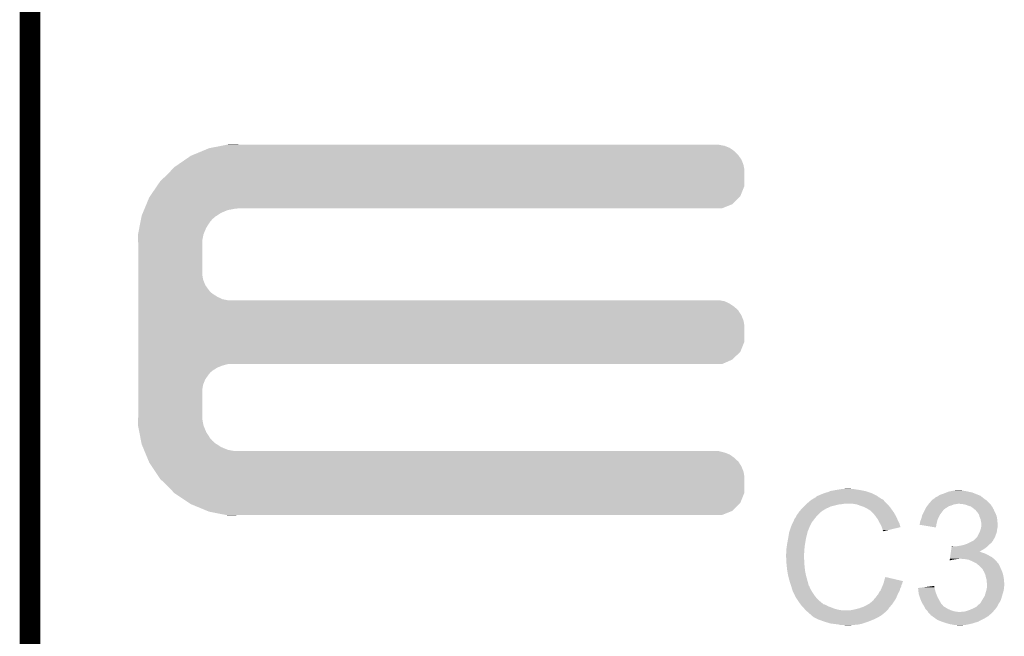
# Model space of a CAD drawing. Extents: x -1.3 to 24.2, y -3.9 to 39.3.
# Tile 23 of 38: x -1.3 to 5.9, y 19.2 to 23.8. Entities that reach past the tile are written whole.
import ezdxf

# ---------------------------------------------------------------- set-up
doc = ezdxf.new("R2010")
doc.units = 0
doc.layers.add('SOLIDSWITCH_7_CLICK_V100_GKO', color=5, linetype='CONTINUOUS')
doc.layers.add('SOLIDSWITCH_7_CLICK_V100_GTO', color=14, linetype='CONTINUOUS')

msp = doc.modelspace()

# ---------------------------------------------------------------- linework, layer by layer
at = {"layer": 'SOLIDSWITCH_7_CLICK_V100_GKO', "const_width": 0.1524}
msp.add_lwpolyline([(-1.27, -3.81), (-1.27, 36.83)], dxfattribs=at)
at = {"layer": 'SOLIDSWITCH_7_CLICK_V100_GTO'}
for points in [[(-0.069044, 22.76094), (0.004382, 22.791418), (3.96494, 22.76094), (3.934462, 22.791418)], [(0.004382, 22.791418), (0.053342, 22.81174), (3.934462, 22.791418), (3.905108, 22.81174)], [(0.053342, 22.81174), (0.066262, 22.814278), (3.905108, 22.81174), (3.901442, 22.814278)], [(0.066262, 22.814278), (0.143848, 22.829518), (3.901442, 22.814278), (3.863342, 22.829518)], [(0.143848, 22.829518), (0.18265, 22.83714), (3.863342, 22.829518), (3.822702, 22.83714)], [(0.18265, 22.83714), (0.195458, 22.839656), (0.269264, 22.83714), (0.26924, 22.839656)], [(0.195458, 22.839656), (0.195582, 22.83968), (0.26924, 22.839656), (0.195582, 22.83968)], [(-0.17734, 22.689818), (-0.121918, 22.727922), (4.00304, 22.689818), (3.9878, 22.727922)], [(-0.121918, 22.727922), (-0.081282, 22.75586), (3.9878, 22.727922), (3.968458, 22.75586)], [(-0.081282, 22.75586), (-0.069044, 22.76094), (3.968458, 22.75586), (3.96494, 22.76094)], [(-0.254, 22.6187), (-0.224974, 22.649178), (4.010658, 22.6187), (4.01066, 22.649178)], [(-0.224974, 22.649178), (-0.203198, 22.67204), (4.01066, 22.649178), (4.006374, 22.67204)], [(-0.203198, 22.67204), (-0.17734, 22.689818), (4.006374, 22.67204), (4.00304, 22.689818)], [(-0.329824, 22.534876), (-0.307338, 22.5679), (4.010658, 22.534876), (4.010658, 22.5679)], [(-0.307338, 22.5679), (-0.254, 22.6187), (4.010658, 22.5679), (4.010658, 22.6187)], [(-0.381702, 22.458682), (-0.329824, 22.534876), (3.980176, 22.458682), (4.010658, 22.534876)], [(-0.409706, 22.39772), (-0.388618, 22.448522), (3.919216, 22.39772), (3.970016, 22.448522)], [(-0.388618, 22.448522), (-0.381702, 22.458682), (3.970016, 22.448522), (3.980176, 22.458682)], [(-0.436066, 22.334218), (-0.427632, 22.354538), (0.14224, 22.334218), (0.190498, 22.354538)], [(-0.427632, 22.354538), (-0.423414, 22.3647), (0.190498, 22.354538), (0.24384, 22.3647)], [(-0.423414, 22.3647), (-0.422358, 22.36724), (0.24384, 22.3647), (0.26924, 22.36724)], [(-0.422358, 22.36724), (-0.409706, 22.39772), (3.843016, 22.36724), (3.919216, 22.39772)], [(-0.461962, 22.225002), (-0.453482, 22.268178), (0.03302, 22.225002), (0.06096, 22.268178)], [(-0.453482, 22.268178), (-0.44949, 22.2885), (0.06096, 22.268178), (0.078738, 22.2885)], [(-0.44949, 22.2885), (-0.445996, 22.30628), (0.078738, 22.2885), (0.099058, 22.30628)], [(-0.445996, 22.30628), (-0.444498, 22.313902), (0.099058, 22.30628), (0.110838, 22.313902)], [(-0.444498, 22.313902), (-0.436066, 22.334218), (0.110838, 22.313902), (0.14224, 22.334218)], [(-0.471444, 22.176738), (-0.461962, 22.225002), (0.0127, 22.176738), (0.03302, 22.225002)], [(-0.47244, 22.171662), (-0.471444, 22.176738), (0.011684, 22.171662), (0.0127, 22.176738)], [(-0.470862, 22.125938), (-0.47244, 22.171662), (0.00254, 22.125938), (0.011684, 22.171662)], [(-0.4699, 22.098), (-0.470862, 22.125938), (0.00254, 22.098), (0.00254, 22.125938)], [(-0.4699, 21.879558), (-0.4699, 22.098), (0.00254, 21.879558), (0.00254, 22.098)], [(-0.4699, 21.838918), (-0.4699, 21.879558), (0.010162, 21.838918), (0.00254, 21.879558)], [(-0.4699, 21.800818), (-0.4699, 21.838918), (0.025402, 21.800818), (0.010162, 21.838918)], [(-0.4699, 21.76526), (-0.4699, 21.800818), (0.0508, 21.76526), (0.025402, 21.800818)], [(-0.4699, 21.750018), (-0.4699, 21.76526), (0.063502, 21.750018), (0.0508, 21.76526)], [(-0.4699, 21.73732), (-0.4699, 21.750018), (0.078742, 21.73732), (0.063502, 21.750018)], [(-0.4699, 21.71446), (-0.4699, 21.73732), (0.114302, 21.71446), (0.078742, 21.73732)], [(-0.4699, 21.69668), (-0.4699, 21.71446), (0.152402, 21.69668), (0.114302, 21.71446)], [(-0.4699, 21.68906), (-0.4699, 21.69668), (0.190502, 21.68906), (0.152402, 21.69668)], [(-0.4699, 21.681438), (-0.4699, 21.68906), (3.863342, 21.681438), (3.822702, 21.68906)], [(-0.4699, 21.663658), (-0.4699, 21.681438), (3.901442, 21.663658), (3.863342, 21.681438)], [(-0.4699, 21.6408), (-0.4699, 21.663658), (3.93446, 21.6408), (3.901442, 21.663658)], [(-0.4699, 21.628102), (-0.4699, 21.6408), (3.949698, 21.628102), (3.93446, 21.6408)], [(-0.4699, 21.612858), (-0.4699, 21.628102), (3.96494, 21.612858), (3.949698, 21.628102)], [(-0.4699, 21.577302), (-0.4699, 21.612858), (3.9878, 21.577302), (3.96494, 21.612858)], [(-0.4699, 21.539198), (-0.4699, 21.577302), (4.00304, 21.539198), (3.9878, 21.577302)], [(-0.4699, 21.498558), (-0.4699, 21.539198), (4.01066, 21.498558), (4.00304, 21.539198)], [(-0.4699, 21.384256), (-0.4699, 21.498558), (4.010658, 21.384256), (4.01066, 21.498558)], [(-0.4699, 21.308062), (-0.4699, 21.384256), (3.980178, 21.308062), (4.010658, 21.384256)], [(-0.4699, 21.249638), (-0.4699, 21.308062), (3.919216, 21.249638), (3.980178, 21.308062)], [(-0.4699, 21.21662), (-0.4699, 21.249638), (3.843016, 21.21662), (3.919216, 21.249638)], [(-0.4699, 21.206458), (-0.4699, 21.21662), (0.152398, 21.206458), (0.190496, 21.21662)], [(-0.4699, 21.191218), (-0.4699, 21.206458), (0.1143, 21.191218), (0.152398, 21.206458)], [(-0.4699, 21.16836), (-0.4699, 21.191218), (0.07874, 21.16836), (0.1143, 21.191218)], [(-0.4699, 21.155658), (-0.4699, 21.16836), (0.063498, 21.155658), (0.07874, 21.16836)], [(-0.4699, 21.14042), (-0.4699, 21.155658), (0.0508, 21.14042), (0.063498, 21.155658)], [(-0.4699, 21.104862), (-0.4699, 21.14042), (0.0254, 21.104862), (0.0508, 21.14042)], [(-0.4699, 21.066758), (-0.4699, 21.104862), (0.01016, 21.066758), (0.0254, 21.104862)], [(-0.4699, 21.026118), (-0.4699, 21.066758), (0.00254, 21.026118), (0.01016, 21.066758)], [(-0.4699, 20.8407), (-0.4699, 21.026118), (0.00254, 20.8407), (0.00254, 21.026118)], [(-0.47244, 20.767042), (-0.470776, 20.815298), (0.011734, 20.767042), (0.00254, 20.815298)], [(-0.470776, 20.815298), (-0.4699, 20.8407), (0.00254, 20.815298), (0.00254, 20.8407)], [(-0.47144, 20.761958), (-0.47244, 20.767042), (0.012702, 20.761958), (0.011734, 20.767042)], [(-0.461962, 20.7137), (-0.47144, 20.761958), (0.033022, 20.7137), (0.012702, 20.761958)], [(-0.453478, 20.670518), (-0.461962, 20.7137), (0.06096, 20.670518), (0.033022, 20.7137)], [(-0.449488, 20.650198), (-0.453478, 20.670518), (0.07874, 20.650198), (0.06096, 20.670518)], [(-0.445996, 20.63242), (-0.449488, 20.650198), (0.099062, 20.63242), (0.07874, 20.650198)], [(-0.4445, 20.624802), (-0.445996, 20.63242), (0.110836, 20.624802), (0.099062, 20.63242)], [(-0.436064, 20.60448), (-0.4445, 20.624802), (0.142238, 20.60448), (0.110836, 20.624802)], [(-0.42763, 20.58416), (-0.436064, 20.60448), (0.190502, 20.58416), (0.142238, 20.60448)], [(-0.423412, 20.574), (-0.42763, 20.58416), (0.243842, 20.574), (0.190502, 20.58416)], [(-0.419194, 20.563838), (-0.423412, 20.574), (3.863342, 20.563838), (3.822702, 20.574)], [(-0.412868, 20.548598), (-0.419194, 20.563838), (3.901442, 20.548598), (3.863342, 20.563838)], [(-0.40338, 20.525738), (-0.412868, 20.548598), (3.934462, 20.525738), (3.901442, 20.548598)], [(-0.397054, 20.5105), (-0.40338, 20.525738), (3.9497, 20.5105), (3.934462, 20.525738)], [(-0.391782, 20.497796), (-0.397054, 20.5105), (3.96494, 20.497796), (3.9497, 20.5105)], [(-0.38862, 20.490178), (-0.391782, 20.497796), (3.96984, 20.490178), (3.96494, 20.497796)], [(-0.369994, 20.462242), (-0.38862, 20.490178), (3.9878, 20.462242), (3.96984, 20.490178)], [(-0.344592, 20.424138), (-0.369994, 20.462242), (4.00304, 20.424138), (3.9878, 20.462242)], [(-0.317498, 20.383498), (-0.344592, 20.424138), (4.01066, 20.383498), (4.00304, 20.424138)], [(-0.30734, 20.36826), (-0.317498, 20.383498), (4.010658, 20.36826), (4.01066, 20.383498)], [(-0.254, 20.31746), (-0.30734, 20.36826), (4.010658, 20.31746), (4.010658, 20.36826)], [(-0.208034, 20.269196), (-0.254, 20.31746), (4.010658, 20.269196), (4.010658, 20.31746)], [(-0.203202, 20.264122), (-0.208034, 20.269196), (4.008628, 20.264122), (4.010658, 20.269196)], [(-0.096522, 20.193002), (-0.203202, 20.264122), (3.980176, 20.193002), (4.008628, 20.264122)], [(4.516112, 20.22094), (4.537268, 20.23364), (5.024122, 20.22094), (5.0038, 20.23364)], [(4.537268, 20.23364), (4.54152, 20.236192), (5.0038, 20.23364), (5.000228, 20.236192)], [(4.54152, 20.236192), (4.541536, 20.238726), (5.000228, 20.236192), (4.996678, 20.238726)], [(4.541536, 20.238726), (4.551682, 20.2438), (4.996678, 20.238726), (4.989574, 20.2438)], [(4.551682, 20.2438), (4.559294, 20.246338), (4.989574, 20.2438), (4.986018, 20.246338)], [(4.559294, 20.246338), (4.5593, 20.24634), (4.986018, 20.246338), (4.986016, 20.24634)], [(4.5593, 20.24634), (4.56946, 20.25142), (4.986016, 20.24634), (4.975858, 20.25142)], [(4.56946, 20.25142), (4.582158, 20.2565), (4.975858, 20.25142), (4.9657, 20.2565)], [(4.582158, 20.2565), (4.594858, 20.26158), (4.9657, 20.2565), (4.95427, 20.26158)], [(4.594858, 20.26158), (4.6101, 20.26666), (4.95427, 20.26158), (4.94284, 20.26666)], [(4.6101, 20.26666), (4.627882, 20.27174), (4.94284, 20.26666), (4.926586, 20.27174)], [(4.627882, 20.27174), (4.645662, 20.27936), (4.926586, 20.27174), (4.902202, 20.27936)], [(4.645662, 20.27936), (4.6863, 20.28698), (4.902202, 20.27936), (4.864098, 20.28698)], [(4.6863, 20.28698), (4.71678, 20.29206), (4.864098, 20.28698), (4.82854, 20.29206)], [(4.71678, 20.29206), (4.73202, 20.2946), (4.82854, 20.29206), (4.813302, 20.2946)], [(4.73202, 20.2946), (4.777738, 20.29714), (4.800602, 20.2946), (4.790442, 20.29714)], [(5.41782, 20.22856), (5.425442, 20.23364), (5.77469, 20.22856), (5.76834, 20.23364)], [(5.425442, 20.23364), (5.435602, 20.238722), (5.76834, 20.23364), (5.761988, 20.238722)], [(5.435602, 20.238722), (5.443214, 20.243798), (5.761988, 20.238722), (5.755642, 20.243798)], [(5.443214, 20.243798), (5.443218, 20.2438), (5.755642, 20.243798), (5.755636, 20.2438)], [(5.443218, 20.2438), (5.447444, 20.246336), (5.755636, 20.2438), (5.7455, 20.246336)], [(5.447444, 20.246336), (5.451644, 20.248856), (5.7455, 20.246336), (5.74548, 20.248856)], [(5.451644, 20.248856), (5.451684, 20.24888), (5.74548, 20.248856), (5.742944, 20.24888)], [(5.451684, 20.24888), (5.455918, 20.25142), (5.742944, 20.24888), (5.736594, 20.25142)], [(5.455918, 20.25142), (5.486398, 20.26158), (5.736594, 20.25142), (5.71119, 20.26158)], [(5.486398, 20.26158), (5.504682, 20.269198), (5.71119, 20.26158), (5.692142, 20.269198)], [(5.504682, 20.269198), (5.516882, 20.27428), (5.692142, 20.269198), (5.66674, 20.27428)], [(5.516882, 20.27428), (5.54228, 20.27936), (5.66674, 20.27428), (5.643878, 20.27936)], [(5.54228, 20.27936), (5.55498, 20.2819), (5.643878, 20.27936), (5.6261, 20.2819)], [(5.55498, 20.2819), (5.575302, 20.28444), (5.6261, 20.2819), (5.610862, 20.28444)], [(-0.081282, 20.182842), (-0.096522, 20.193002), (3.970016, 20.182842), (3.980176, 20.193002)], [(0.041106, 20.13204), (-0.081282, 20.182842), (3.919216, 20.13204), (3.970016, 20.182842)], [(4.44246, 20.15744), (4.45008, 20.16506), (4.63169, 20.15744), (4.648198, 20.16506)], [(4.45008, 20.16506), (4.46532, 20.1803), (4.648198, 20.16506), (4.70916, 20.1803)], [(4.46532, 20.1803), (4.46786, 20.18284), (4.70916, 20.1803), (4.734562, 20.18284)], [(4.46786, 20.18284), (4.4704, 20.18538), (4.734562, 20.18284), (4.747258, 20.18538)], [(4.4704, 20.18538), (4.488408, 20.200618), (5.06222, 20.18538), (5.046982, 20.200618)], [(4.488408, 20.200618), (4.497416, 20.20824), (5.046982, 20.200618), (5.0419, 20.20824)], [(4.497416, 20.20824), (4.503422, 20.213322), (5.0419, 20.20824), (5.036816, 20.213322)], [(4.503422, 20.213322), (4.507646, 20.215858), (5.036816, 20.213322), (5.034278, 20.215858)], [(4.507646, 20.215858), (4.511876, 20.218398), (5.034278, 20.215858), (5.029204, 20.218398)], [(4.511876, 20.218398), (4.516102, 20.220934), (5.029204, 20.218398), (5.026666, 20.220934)], [(4.516102, 20.220934), (4.516112, 20.22094), (5.026666, 20.220934), (5.024122, 20.22094)], [(4.841238, 20.1803), (4.810758, 20.18538), (5.0673, 20.1803), (5.06222, 20.18538)], [(4.86918, 20.17014), (4.841238, 20.1803), (5.07746, 20.17014), (5.0673, 20.1803)], [(4.876806, 20.167598), (4.86918, 20.17014), (5.080002, 20.167598), (5.07746, 20.17014)], [(4.892038, 20.16252), (4.876806, 20.167598), (5.084066, 20.16252), (5.080002, 20.167598)], [(4.90728, 20.1549), (4.892038, 20.16252), (5.09016, 20.1549), (5.084066, 20.16252)], [(5.351782, 20.1549), (5.354322, 20.159978), (5.501642, 20.1549), (5.509766, 20.159978)], [(5.354322, 20.159978), (5.360036, 20.167598), (5.509766, 20.159978), (5.521958, 20.167598)], [(5.360036, 20.167598), (5.363844, 20.172678), (5.521958, 20.167598), (5.53974, 20.172678)], [(5.363844, 20.172678), (5.369558, 20.180298), (5.53974, 20.172678), (5.557518, 20.180298)], [(5.369558, 20.180298), (5.371464, 20.18284), (5.557518, 20.180298), (5.5753, 20.18284)], [(5.371464, 20.18284), (5.37337, 20.18538), (5.5753, 20.18284), (5.587998, 20.18538)], [(5.37337, 20.18538), (5.37718, 20.19046), (5.82422, 20.18538), (5.81914, 20.19046)], [(5.37718, 20.19046), (5.395652, 20.210778), (5.81914, 20.19046), (5.798822, 20.210778)], [(5.395652, 20.210778), (5.402584, 20.2184), (5.798822, 20.210778), (5.788152, 20.2184)], [(5.402584, 20.2184), (5.405126, 20.218406), (5.788152, 20.2184), (5.788144, 20.218406)], [(5.405126, 20.218406), (5.407664, 20.220942), (5.788144, 20.218406), (5.784594, 20.220942)], [(5.407664, 20.220942), (5.412734, 20.22348), (5.784594, 20.220942), (5.78104, 20.22348)], [(5.412734, 20.22348), (5.412738, 20.223482), (5.78104, 20.22348), (5.781038, 20.223482)], [(5.412738, 20.223482), (5.41782, 20.22856), (5.781038, 20.223482), (5.77469, 20.22856)], [(5.623558, 20.18284), (5.598162, 20.18538), (5.82676, 20.18284), (5.82422, 20.18538)], [(5.646418, 20.17776), (5.623558, 20.18284), (5.83184, 20.17776), (5.82676, 20.18284)], [(5.66674, 20.17014), (5.646418, 20.17776), (5.83692, 20.17014), (5.83184, 20.17776)], [(5.68452, 20.165062), (5.66674, 20.17014), (5.840306, 20.165062), (5.83692, 20.17014)], [(5.69722, 20.1549), (5.68452, 20.165062), (5.84708, 20.1549), (5.840306, 20.165062)], [(0.053338, 20.126962), (0.041106, 20.13204), (3.90652, 20.126962), (3.919216, 20.13204)], [(0.18265, 20.10156), (0.053338, 20.126962), (3.843016, 20.10156), (3.90652, 20.126962)], [(0.195578, 20.09902), (0.18265, 20.10156), (0.195578, 20.09902), (0.26924, 20.10156)], [(4.386582, 20.081244), (4.39166, 20.091398), (4.534186, 20.081244), (4.542084, 20.091398)], [(4.39166, 20.091398), (4.393182, 20.093938), (4.542084, 20.091398), (4.54406, 20.093938)], [(4.393182, 20.093938), (4.399278, 20.1041), (4.54406, 20.093938), (4.554222, 20.1041)], [(4.399278, 20.1041), (4.411724, 20.121878), (4.554222, 20.1041), (4.572, 20.121878)], [(4.411724, 20.121878), (4.41706, 20.1295), (4.572, 20.121878), (4.582158, 20.1295)], [(4.41706, 20.1295), (4.417062, 20.129502), (4.582158, 20.1295), (4.58216, 20.129502)], [(4.417062, 20.129502), (4.419366, 20.132038), (4.58216, 20.129502), (4.584698, 20.132038)], [(4.419366, 20.132038), (4.435532, 20.14982), (4.584698, 20.132038), (4.615182, 20.14982)], [(4.435532, 20.14982), (4.44246, 20.15744), (4.615182, 20.14982), (4.63169, 20.15744)], [(4.91236, 20.15236), (4.90728, 20.1549), (5.091976, 20.15236), (5.09016, 20.1549)], [(4.925062, 20.14474), (4.91236, 20.15236), (5.097418, 20.14474), (5.091976, 20.15236)], [(4.935216, 20.139662), (4.925062, 20.14474), (5.101046, 20.139662), (5.097418, 20.14474)], [(4.93776, 20.13712), (4.935216, 20.139662), (5.102862, 20.13712), (5.101046, 20.139662)], [(4.957764, 20.11934), (4.93776, 20.13712), (5.115562, 20.11934), (5.102862, 20.13712)], [(4.96062, 20.1168), (4.957764, 20.11934), (5.117014, 20.1168), (5.115562, 20.11934)], [(4.972812, 20.10156), (4.96062, 20.1168), (5.12572, 20.10156), (5.117014, 20.1168)], [(4.98094, 20.0914), (4.972812, 20.10156), (5.1308, 20.0914), (5.12572, 20.10156)], [(4.988052, 20.08124), (4.98094, 20.0914), (5.13588, 20.08124), (5.1308, 20.0914)], [(5.316222, 20.071082), (5.32176, 20.091398), (5.439268, 20.071082), (5.4483, 20.091398)], [(5.32176, 20.091398), (5.32384, 20.09902), (5.4483, 20.091398), (5.452654, 20.09902)], [(5.32384, 20.09902), (5.328918, 20.109178), (5.452654, 20.09902), (5.458458, 20.109178)], [(5.328918, 20.109178), (5.33527, 20.12188), (5.458458, 20.109178), (5.46862, 20.12188)], [(5.33527, 20.12188), (5.34035, 20.13204), (5.46862, 20.12188), (5.47624, 20.13204)], [(5.34035, 20.13204), (5.344162, 20.13966), (5.47624, 20.13204), (5.48132, 20.13966)], [(5.344162, 20.13966), (5.34543, 20.142198), (5.48132, 20.13966), (5.483858, 20.142198)], [(5.34543, 20.142198), (5.351782, 20.1549), (5.483858, 20.142198), (5.501642, 20.1549)], [(5.697224, 20.154898), (5.69722, 20.1549), (5.84708, 20.154898), (5.84708, 20.1549)], [(5.700614, 20.152354), (5.697224, 20.154898), (5.847084, 20.152354), (5.84708, 20.154898)], [(5.707378, 20.14728), (5.700614, 20.152354), (5.850468, 20.14728), (5.847084, 20.152354)], [(5.709918, 20.144742), (5.707378, 20.14728), (5.85216, 20.144742), (5.850468, 20.14728)], [(5.712454, 20.142206), (5.709918, 20.144742), (5.853176, 20.142206), (5.85216, 20.144742)], [(5.714994, 20.1422), (5.712454, 20.142206), (5.853178, 20.1422), (5.853176, 20.142206)], [(5.723706, 20.13204), (5.714994, 20.1422), (5.85724, 20.13204), (5.853178, 20.1422)], [(5.73024, 20.12442), (5.723706, 20.13204), (5.86105, 20.12442), (5.85724, 20.13204)], [(5.735684, 20.1168), (5.73024, 20.12442), (5.86486, 20.1168), (5.86105, 20.12442)], [(5.742938, 20.106644), (5.735684, 20.1168), (5.869214, 20.106644), (5.86486, 20.1168)], [(5.745118, 20.099018), (5.742938, 20.106644), (5.87248, 20.099018), (5.869214, 20.106644)], [(5.748018, 20.08886), (5.745118, 20.099018), (5.87502, 20.08886), (5.87248, 20.099018)], [(5.752374, 20.078698), (5.748018, 20.08886), (5.87756, 20.078698), (5.87502, 20.08886)], [(4.345092, 19.987256), (4.355252, 20.01774), (4.48056, 19.987256), (4.49326, 20.01774)], [(4.355252, 20.01774), (4.3561, 20.02028), (4.49326, 20.01774), (4.49453, 20.02028)], [(4.3561, 20.02028), (4.369246, 20.048218), (4.49453, 20.02028), (4.5085, 20.048218)], [(4.369246, 20.048218), (4.37642, 20.063464), (4.5085, 20.048218), (4.520358, 20.063464)], [(4.37642, 20.063464), (4.376426, 20.066006), (4.520358, 20.063464), (4.522334, 20.066006)], [(4.376426, 20.066006), (4.37896, 20.068544), (4.522334, 20.066006), (4.524308, 20.068544)], [(4.37896, 20.068544), (4.381504, 20.07616), (4.524308, 20.068544), (4.530232, 20.07616)], [(4.381504, 20.07616), (4.386582, 20.081244), (4.530232, 20.07616), (4.534186, 20.081244)], [(4.998718, 20.065998), (4.988052, 20.08124), (5.142656, 20.065998), (5.13588, 20.08124)], [(5.002528, 20.05838), (4.998718, 20.065998), (5.14604, 20.05838), (5.142656, 20.065998)], [(5.01142, 20.0406), (5.002528, 20.05838), (5.154932, 20.0406), (5.14604, 20.05838)], [(5.012834, 20.038058), (5.01142, 20.0406), (5.156202, 20.038058), (5.154932, 20.0406)], [(5.02412, 20.017742), (5.012834, 20.038058), (5.162274, 20.017742), (5.156202, 20.038058)], [(5.025394, 20.012654), (5.02412, 20.017742), (5.163794, 20.012654), (5.162274, 20.017742)], [(5.026662, 20.00758), (5.025394, 20.012654), (5.14263, 20.00758), (5.163794, 20.012654)], [(5.30352, 20.03046), (5.303522, 20.032984), (5.42882, 20.03046), (5.429244, 20.032984)], [(5.425416, 20.010124), (5.30352, 20.03046), (5.425416, 20.010124), (5.42882, 20.03046)], [(5.303522, 20.032984), (5.307328, 20.0406), (5.429244, 20.032984), (5.43052, 20.0406)], [(5.307328, 20.0406), (5.3086, 20.043144), (5.43052, 20.0406), (5.431212, 20.043144)], [(5.3086, 20.050762), (5.31114, 20.060922), (5.43329, 20.050762), (5.43606, 20.060922)], [(5.3086, 20.043144), (5.3086, 20.050762), (5.431212, 20.043144), (5.43329, 20.050762)], [(5.31114, 20.060922), (5.31495, 20.06854), (5.43606, 20.060922), (5.438138, 20.06854)], [(5.31495, 20.06854), (5.316222, 20.071082), (5.438138, 20.06854), (5.439268, 20.071082)], [(5.755638, 20.071082), (5.752374, 20.078698), (5.878322, 20.071082), (5.87756, 20.078698)], [(5.75818, 20.05584), (5.755638, 20.071082), (5.879846, 20.05584), (5.878322, 20.071082)], [(5.75869, 20.0533), (5.75818, 20.05584), (5.8801, 20.0533), (5.879846, 20.05584)], [(5.76072, 20.043142), (5.75869, 20.0533), (5.88123, 20.043142), (5.8801, 20.0533)], [(5.759026, 20.00758), (5.760718, 20.017738), (5.8801, 20.00758), (5.88264, 20.017738)], [(5.760718, 20.017738), (5.76072, 20.017742), (5.88264, 20.017738), (5.88264, 20.017742)], [(5.76072, 20.030438), (5.76072, 20.043142), (5.88264, 20.030438), (5.88123, 20.043142)], [(5.76072, 20.017742), (5.76072, 20.030438), (5.88264, 20.017742), (5.88264, 20.030438)], [(4.33324, 19.92884), (4.33705, 19.9517), (4.46532, 19.92884), (4.4704, 19.9517)], [(4.33705, 19.9517), (4.340436, 19.972018), (4.4704, 19.9517), (4.475478, 19.972018)], [(4.340436, 19.972018), (4.340862, 19.974562), (4.475478, 19.972018), (4.47675, 19.974562)], [(4.340862, 19.974562), (4.341706, 19.977096), (4.47675, 19.974562), (4.478018, 19.977096)], [(4.341706, 19.977096), (4.343398, 19.982176), (4.478018, 19.977096), (4.47802, 19.982176)], [(4.343398, 19.982176), (4.344244, 19.984714), (4.47802, 19.982176), (4.480554, 19.984714)], [(4.344244, 19.984714), (4.345092, 19.987256), (4.480554, 19.984714), (4.48056, 19.987256)], [(5.03174, 19.992342), (5.026662, 20.00758), (5.079076, 19.992342), (5.14263, 20.00758)], [(5.034278, 19.987264), (5.03174, 19.992342), (5.057898, 19.987264), (5.079076, 19.992342)], [(5.036814, 19.984726), (5.034278, 19.987264), (5.047312, 19.984726), (5.057898, 19.987264)], [(5.03682, 19.98221), (5.036814, 19.984726), (5.03682, 19.98221), (5.047312, 19.984726)], [(5.730242, 19.939004), (5.748016, 19.974556), (5.861684, 19.939004), (5.875018, 19.974556)], [(5.748016, 19.974556), (5.75056, 19.979642), (5.875018, 19.974556), (5.875744, 19.979642)], [(5.75056, 19.979642), (5.754792, 19.99234), (5.875744, 19.979642), (5.87756, 19.99234)], [(5.754792, 19.99234), (5.75818, 20.0025), (5.87756, 19.99234), (5.879252, 20.0025)], [(5.75818, 20.0025), (5.759026, 20.00758), (5.879252, 20.0025), (5.8801, 20.00758)], [(4.32054, 19.85264), (4.32308, 19.870422), (4.453888, 19.85264), (4.45516, 19.870422)], [(4.32308, 19.870422), (4.32562, 19.8882), (4.45516, 19.870422), (4.458122, 19.8882)], [(4.32562, 19.8882), (4.328, 19.9009), (4.458122, 19.8882), (4.46024, 19.9009)], [(4.328, 19.9009), (4.33324, 19.92884), (4.46024, 19.9009), (4.46532, 19.92884)], [(5.54012, 19.85772), (5.541938, 19.87042), (5.791198, 19.85772), (5.806016, 19.87042)], [(5.541938, 19.87042), (5.5423, 19.872958), (5.554984, 19.87042), (5.549904, 19.872958)], [(5.5423, 19.872958), (5.542302, 19.87296), (5.549904, 19.872958), (5.542302, 19.87296)], [(5.572762, 19.87042), (5.588, 19.87296), (5.806016, 19.87042), (5.80898, 19.87296)], [(5.588, 19.87296), (5.605778, 19.8755), (5.80898, 19.87296), (5.81152, 19.8755)], [(5.605778, 19.8755), (5.62864, 19.880582), (5.81152, 19.8755), (5.816602, 19.880582)], [(5.62864, 19.880582), (5.643876, 19.88566), (5.816602, 19.880582), (5.82168, 19.88566)], [(5.643876, 19.88566), (5.651498, 19.8882), (5.82168, 19.88566), (5.824854, 19.8882)], [(5.651498, 19.8882), (5.668638, 19.895818), (5.824854, 19.8882), (5.834378, 19.895818)], [(5.668638, 19.895818), (5.67436, 19.89836), (5.834378, 19.895818), (5.836284, 19.89836)], [(5.67436, 19.89836), (5.688074, 19.905978), (5.836284, 19.89836), (5.842, 19.905978)], [(5.688074, 19.905978), (5.697214, 19.911054), (5.842, 19.905978), (5.847074, 19.911054)], [(5.697214, 19.911054), (5.697226, 19.91106), (5.847074, 19.911054), (5.847074, 19.91106)], [(5.697226, 19.91106), (5.699766, 19.911064), (5.847074, 19.91106), (5.847074, 19.911064)], [(5.699766, 19.911064), (5.703566, 19.913598), (5.847074, 19.911064), (5.84708, 19.913598)], [(5.703566, 19.913598), (5.707382, 19.916142), (5.84708, 19.913598), (5.848668, 19.916142)], [(5.707382, 19.916142), (5.725156, 19.933918), (5.848668, 19.916142), (5.859778, 19.933918)], [(5.725156, 19.933918), (5.730242, 19.939004), (5.859778, 19.933918), (5.861684, 19.939004)], [(4.318, 19.814542), (4.32054, 19.824702), (4.451168, 19.814542), (4.451894, 19.824702)], [(4.318, 19.799302), (4.318, 19.814542), (4.45008, 19.799302), (4.451168, 19.814542)], [(4.318, 19.7993), (4.318, 19.799302), (4.450082, 19.7993), (4.45008, 19.799302)], [(4.319144, 19.776438), (4.318, 19.7993), (4.450082, 19.776438), (4.450082, 19.7993)], [(4.32054, 19.824702), (4.32054, 19.85264), (4.451894, 19.824702), (4.453888, 19.85264)], [(5.530308, 19.78914), (5.533942, 19.81454), (5.841998, 19.78914), (5.796282, 19.81454)], [(5.533942, 19.81454), (5.535032, 19.82216), (5.796282, 19.81454), (5.77596, 19.82216)], [(5.535032, 19.82216), (5.53576, 19.82724), (5.77596, 19.82216), (5.760722, 19.82724)], [(5.53576, 19.82724), (5.536486, 19.832318), (5.760722, 19.82724), (5.750564, 19.832318)], [(5.536486, 19.83232), (5.538304, 19.845022), (5.748114, 19.83232), (5.77088, 19.845022)], [(5.536486, 19.832318), (5.536486, 19.83232), (5.750564, 19.832318), (5.748114, 19.83232)], [(5.538304, 19.845022), (5.54012, 19.85772), (5.77088, 19.845022), (5.791198, 19.85772)], [(4.319526, 19.768816), (4.319144, 19.776438), (4.45262, 19.768816), (4.450082, 19.776438)], [(4.32054, 19.7485), (4.319526, 19.768816), (4.45262, 19.7485), (4.45262, 19.768816)], [(4.321304, 19.740878), (4.32054, 19.7485), (4.45262, 19.740878), (4.45262, 19.7485)], [(4.322826, 19.725642), (4.321304, 19.740878), (4.45516, 19.725642), (4.45262, 19.740878)], [(4.32562, 19.697698), (4.322826, 19.725642), (4.45731, 19.697698), (4.45516, 19.725642)], [(5.527044, 19.766314), (5.527764, 19.77136), (5.527044, 19.766314), (5.544818, 19.77136)], [(5.527764, 19.77136), (5.528128, 19.7739), (5.544818, 19.77136), (5.5626, 19.7739)], [(5.528128, 19.7739), (5.528492, 19.77644), (5.5626, 19.7739), (5.577838, 19.77644)], [(5.528492, 19.77644), (5.528854, 19.778978), (5.590536, 19.77644), (5.598158, 19.778978)], [(5.528854, 19.778978), (5.528856, 19.77898), (5.598158, 19.778978), (5.610862, 19.77898)], [(5.528856, 19.77898), (5.530308, 19.78914), (5.853612, 19.77898), (5.841998, 19.78914)], [(5.641342, 19.77644), (5.610862, 19.77898), (5.856514, 19.77644), (5.853612, 19.77898)], [(5.669278, 19.77136), (5.641342, 19.77644), (5.86232, 19.77136), (5.856514, 19.77644)], [(5.69214, 19.7612), (5.669278, 19.77136), (5.871352, 19.7612), (5.86232, 19.77136)], [(5.71754, 19.7485), (5.69214, 19.7612), (5.88264, 19.7485), (5.871352, 19.7612)], [(5.72262, 19.74596), (5.71754, 19.7485), (5.88518, 19.74596), (5.88264, 19.7485)], [(5.727696, 19.743422), (5.72262, 19.74596), (5.886872, 19.743422), (5.88518, 19.74596)], [(5.732782, 19.738338), (5.727696, 19.743422), (5.89026, 19.738338), (5.886872, 19.743422)], [(5.737858, 19.733262), (5.732782, 19.738338), (5.8928, 19.733262), (5.89026, 19.738338)], [(5.74548, 19.72818), (5.737858, 19.733262), (5.89534, 19.72818), (5.8928, 19.733262)], [(5.75056, 19.7231), (5.74548, 19.72818), (5.89788, 19.7231), (5.89534, 19.72818)], [(5.768338, 19.70532), (5.75056, 19.7231), (5.9055, 19.70532), (5.89788, 19.7231)], [(4.326518, 19.692618), (4.32562, 19.697698), (4.4577, 19.692618), (4.45731, 19.697698)], [(4.33324, 19.65452), (4.326518, 19.692618), (4.46532, 19.65452), (4.4577, 19.692618)], [(4.33832, 19.6342), (4.33324, 19.65452), (4.471126, 19.6342), (4.46532, 19.65452)], [(5.768338, 19.705318), (5.768338, 19.70532), (5.905502, 19.705318), (5.9055, 19.70532)], [(5.78104, 19.68246), (5.768338, 19.705318), (5.915662, 19.68246), (5.905502, 19.705318)], [(5.791198, 19.659602), (5.78104, 19.68246), (5.922518, 19.659602), (5.915662, 19.68246)], [(5.791764, 19.65706), (5.791198, 19.659602), (5.92328, 19.65706), (5.922518, 19.659602)], [(5.79628, 19.636738), (5.791764, 19.65706), (5.926668, 19.636738), (5.92328, 19.65706)], [(4.342676, 19.61896), (4.33832, 19.6342), (4.47548, 19.61896), (4.471126, 19.6342)], [(4.34848, 19.59864), (4.342676, 19.61896), (4.480902, 19.59864), (4.47548, 19.61896)], [(4.354408, 19.58086), (4.34848, 19.59864), (4.485644, 19.58086), (4.480902, 19.59864)], [(4.355256, 19.578316), (4.354408, 19.58086), (4.488182, 19.578316), (4.485644, 19.58086)], [(4.356948, 19.573238), (4.355256, 19.578316), (4.49072, 19.573238), (4.488182, 19.578316)], [(5.028472, 19.573238), (5.03174, 19.58086), (5.168898, 19.573238), (5.170422, 19.58086)], [(5.03174, 19.58086), (5.033644, 19.585938), (5.170422, 19.58086), (5.17144, 19.585938)], [(5.033644, 19.585938), (5.037452, 19.596098), (5.17144, 19.585938), (5.17652, 19.596098)], [(5.037452, 19.596098), (5.03936, 19.601182), (5.17652, 19.596098), (5.177788, 19.601182)], [(5.03936, 19.601182), (5.040628, 19.606258), (5.177788, 19.601182), (5.179058, 19.606258)], [(5.040628, 19.606258), (5.041898, 19.611336), (5.179058, 19.606258), (5.181598, 19.611336)], [(5.041898, 19.611336), (5.04253, 19.61386), (5.181598, 19.611336), (5.1816, 19.61386)], [(5.04253, 19.61386), (5.04444, 19.621498), (5.1816, 19.61386), (5.149162, 19.621498)], [(5.04444, 19.621498), (5.052082, 19.644356), (5.149162, 19.621498), (5.052082, 19.644356)], [(5.373062, 19.573236), (5.41274, 19.578294), (5.412742, 19.573236), (5.41274, 19.578294)], [(5.799184, 19.626582), (5.79628, 19.636738), (5.92836, 19.626582), (5.926668, 19.636738)], [(5.80136, 19.618964), (5.799184, 19.626582), (5.928906, 19.618964), (5.92836, 19.626582)], [(5.80136, 19.603724), (5.80136, 19.618964), (5.929994, 19.603724), (5.928906, 19.618964)], [(5.803898, 19.596102), (5.80136, 19.603724), (5.930538, 19.596102), (5.929994, 19.603724)], [(5.802416, 19.570696), (5.803052, 19.578318), (5.92836, 19.570696), (5.930898, 19.578318)], [(5.803052, 19.578318), (5.8039, 19.588478), (5.930898, 19.578318), (5.930898, 19.588478)], [(5.8039, 19.591022), (5.803898, 19.596102), (5.9309, 19.591022), (5.930538, 19.596102)], [(5.8039, 19.588478), (5.8039, 19.591022), (5.930898, 19.588478), (5.9309, 19.591022)], [(4.35864, 19.568158), (4.356948, 19.573238), (4.492414, 19.568158), (4.49072, 19.573238)], [(4.359276, 19.56562), (4.35864, 19.568158), (4.49326, 19.56562), (4.492414, 19.568158)], [(4.361182, 19.558), (4.359276, 19.56562), (4.497072, 19.558), (4.49326, 19.56562)], [(4.363722, 19.550382), (4.361182, 19.558), (4.50088, 19.550382), (4.497072, 19.558)], [(4.36626, 19.542762), (4.363722, 19.550382), (4.505644, 19.542762), (4.50088, 19.550382)], [(4.3688, 19.53768), (4.36626, 19.542762), (4.508818, 19.53768), (4.505644, 19.542762)], [(4.372386, 19.53006), (4.3688, 19.53768), (4.51358, 19.53006), (4.508818, 19.53768)], [(4.383144, 19.5072), (4.372386, 19.53006), (4.52882, 19.5072), (4.51358, 19.53006)], [(4.38912, 19.494498), (4.383144, 19.5072), (4.538982, 19.494498), (4.52882, 19.5072)], [(4.98094, 19.494502), (4.98856, 19.50466), (5.133816, 19.494502), (5.13826, 19.50466)], [(4.98856, 19.50466), (4.998722, 19.517362), (5.13826, 19.50466), (5.143818, 19.517362)], [(4.998722, 19.517362), (5.00126, 19.52244), (5.143818, 19.517362), (5.14604, 19.52244)], [(5.00126, 19.52244), (5.00634, 19.532598), (5.14604, 19.52244), (5.151844, 19.532598)], [(5.00634, 19.532598), (5.012434, 19.540218), (5.151844, 19.532598), (5.1562, 19.540218)], [(5.012434, 19.540218), (5.0165, 19.545302), (5.1562, 19.540218), (5.15765, 19.545302)], [(5.0165, 19.545302), (5.02194, 19.557998), (5.15765, 19.545302), (5.161278, 19.557998)], [(5.02194, 19.557998), (5.028472, 19.573238), (5.161278, 19.557998), (5.168898, 19.573238)], [(5.29338, 19.563078), (5.333212, 19.568156), (5.415282, 19.563078), (5.41528, 19.568156)], [(5.293662, 19.560538), (5.29338, 19.563078), (5.415282, 19.560538), (5.415282, 19.563078)], [(5.294506, 19.55292), (5.293662, 19.560538), (5.417818, 19.55292), (5.415282, 19.560538)], [(5.29563, 19.542762), (5.294506, 19.55292), (5.42036, 19.542762), (5.417818, 19.55292)], [(5.29816, 19.5199), (5.29563, 19.542762), (5.42798, 19.5199), (5.42036, 19.542762)], [(5.29844, 19.517362), (5.29816, 19.5199), (5.428996, 19.517362), (5.42798, 19.5199)], [(5.306062, 19.494498), (5.29844, 19.517362), (5.43814, 19.494498), (5.428996, 19.517362)], [(5.333212, 19.568156), (5.373062, 19.573236), (5.41528, 19.568156), (5.412742, 19.573236)], [(5.77342, 19.48434), (5.786122, 19.504658), (5.908766, 19.48434), (5.91457, 19.504658)], [(5.786122, 19.504658), (5.78993, 19.51736), (5.91457, 19.504658), (5.9182, 19.51736)], [(5.78993, 19.51736), (5.79374, 19.53006), (5.9182, 19.51736), (5.92243, 19.53006)], [(5.79374, 19.53006), (5.794432, 19.5326), (5.92243, 19.53006), (5.923278, 19.5326)], [(5.794432, 19.5326), (5.801358, 19.557998), (5.923278, 19.5326), (5.92836, 19.557998)], [(5.801358, 19.557998), (5.80136, 19.558002), (5.92836, 19.557998), (5.92836, 19.558002)], [(5.80136, 19.558002), (5.802416, 19.570696), (5.92836, 19.558002), (5.92836, 19.570696)], [(4.397586, 19.4818), (4.38912, 19.494498), (4.54914, 19.4818), (4.538982, 19.494498)], [(4.411132, 19.461482), (4.397586, 19.4818), (4.571998, 19.461482), (4.54914, 19.4818)], [(4.41452, 19.4564), (4.411132, 19.461482), (4.578352, 19.4564), (4.571998, 19.461482)], [(4.426244, 19.44116), (4.41452, 19.4564), (4.597404, 19.44116), (4.578352, 19.4564)], [(4.426246, 19.441158), (4.426244, 19.44116), (4.602484, 19.441158), (4.597404, 19.44116)], [(4.430152, 19.43608), (4.426246, 19.441158), (4.612642, 19.43608), (4.602484, 19.441158)], [(4.432108, 19.433538), (4.430152, 19.43608), (4.620264, 19.433538), (4.612642, 19.43608)], [(4.436014, 19.42846), (4.432108, 19.433538), (4.627878, 19.42846), (4.620264, 19.433538)], [(4.886962, 19.423382), (4.917438, 19.43862), (5.08508, 19.423382), (5.098414, 19.43862)], [(4.917438, 19.43862), (4.926322, 19.443698), (5.098414, 19.43862), (5.10286, 19.443698)], [(4.926322, 19.443698), (4.935216, 19.44878), (5.10286, 19.443698), (5.106246, 19.44878)], [(4.935216, 19.44878), (4.94792, 19.45894), (5.106246, 19.44878), (5.11302, 19.45894)], [(4.94792, 19.45894), (4.955544, 19.466562), (5.11302, 19.45894), (5.1181, 19.466562)], [(4.955544, 19.466562), (4.960618, 19.469104), (5.1181, 19.466562), (5.119794, 19.469104)], [(4.960618, 19.469104), (4.9657, 19.47672), (5.119794, 19.469104), (5.124872, 19.47672)], [(4.9657, 19.47672), (4.969508, 19.481798), (5.124872, 19.47672), (5.128258, 19.481798)], [(4.969508, 19.481798), (4.973322, 19.48688), (5.128258, 19.481798), (5.13048, 19.48688)], [(4.973322, 19.48688), (4.98094, 19.494502), (5.13048, 19.48688), (5.133816, 19.494502)], [(5.31114, 19.479262), (5.306062, 19.494498), (5.446606, 19.479262), (5.43814, 19.494498)], [(5.325206, 19.448782), (5.31114, 19.479262), (5.46354, 19.448782), (5.446606, 19.479262)], [(5.32638, 19.446238), (5.325206, 19.448782), (5.465768, 19.446238), (5.46354, 19.448782)], [(5.336538, 19.431002), (5.32638, 19.446238), (5.479102, 19.431002), (5.465768, 19.446238)], [(5.33781, 19.42846), (5.336538, 19.431002), (5.481326, 19.42846), (5.479102, 19.431002)], [(5.728334, 19.428462), (5.74548, 19.4437), (5.880098, 19.428462), (5.88772, 19.4437)], [(5.74548, 19.4437), (5.750558, 19.448778), (5.88772, 19.4437), (5.89026, 19.448778)], [(5.750558, 19.448778), (5.755642, 19.453862), (5.89026, 19.448778), (5.893648, 19.453862)], [(5.755642, 19.453862), (5.761734, 19.464018), (5.893648, 19.453862), (5.900418, 19.464018)], [(5.761734, 19.464018), (5.76326, 19.46656), (5.900418, 19.464018), (5.901506, 19.46656)], [(5.76326, 19.46656), (5.771966, 19.481798), (5.901506, 19.46656), (5.90804, 19.481798)], [(5.771966, 19.481798), (5.77342, 19.48434), (5.90804, 19.481798), (5.908766, 19.48434)], [(4.43992, 19.423382), (4.436014, 19.42846), (4.641422, 19.423382), (4.627878, 19.42846)], [(4.442462, 19.42084), (4.43992, 19.423382), (4.6482, 19.42084), (4.641422, 19.423382)], [(4.45262, 19.41068), (4.442462, 19.42084), (4.673596, 19.41068), (4.6482, 19.42084)], [(4.452622, 19.410678), (4.45262, 19.41068), (4.6736, 19.410678), (4.673596, 19.41068)], [(4.458716, 19.40306), (4.452622, 19.410678), (4.70154, 19.40306), (4.6736, 19.410678)], [(4.462778, 19.397982), (4.458716, 19.40306), (4.73201, 19.397982), (4.70154, 19.40306)], [(4.462782, 19.39798), (4.462778, 19.397982), (4.732022, 19.39798), (4.73201, 19.397982)], [(4.475478, 19.387822), (4.462782, 19.39798), (5.0546, 19.387822), (5.064758, 19.39798)], [(4.475482, 19.38782), (4.475478, 19.387822), (5.0546, 19.38782), (5.0546, 19.387822)], [(4.48564, 19.377662), (4.475482, 19.38782), (5.042988, 19.377662), (5.0546, 19.38782)], [(4.495798, 19.37004), (4.48564, 19.377662), (5.034276, 19.37004), (5.042988, 19.377662)], [(4.495816, 19.370024), (4.495798, 19.37004), (5.031734, 19.370024), (5.034276, 19.37004)], [(4.50088, 19.36496), (4.495816, 19.370024), (5.029194, 19.36496), (5.031734, 19.370024)], [(4.503422, 19.362418), (4.50088, 19.36496), (5.024118, 19.362418), (5.029194, 19.36496)], [(4.508498, 19.357342), (4.503422, 19.362418), (5.016504, 19.357342), (5.024118, 19.362418)], [(4.508502, 19.35734), (4.508498, 19.357342), (5.016502, 19.35734), (5.016504, 19.357342)], [(4.516114, 19.352264), (4.508502, 19.35734), (5.00804, 19.352264), (5.016502, 19.35734)], [(4.792982, 19.39798), (4.80314, 19.40052), (5.064758, 19.39798), (5.067298, 19.40052)], [(4.80314, 19.40052), (4.81584, 19.40306), (5.067298, 19.40052), (5.069838, 19.40306)], [(4.81584, 19.40306), (4.82854, 19.4056), (5.069838, 19.40306), (5.071742, 19.4056)], [(4.82854, 19.4056), (4.85902, 19.413222), (5.071742, 19.4056), (5.077458, 19.413222)], [(4.85902, 19.413222), (4.88696, 19.42338), (5.077458, 19.413222), (5.085078, 19.42338)], [(4.88696, 19.42338), (4.886962, 19.423382), (5.085078, 19.42338), (5.08508, 19.423382)], [(5.337814, 19.428454), (5.33781, 19.42846), (5.483866, 19.428454), (5.481326, 19.42846)], [(5.340352, 19.423378), (5.337814, 19.428454), (5.488942, 19.423378), (5.483866, 19.428454)], [(5.34416, 19.41576), (5.340352, 19.423378), (5.501642, 19.41576), (5.488942, 19.423378)], [(5.348734, 19.40814), (5.34416, 19.41576), (5.514342, 19.40814), (5.501642, 19.41576)], [(5.351778, 19.403064), (5.348734, 19.40814), (5.526186, 19.403064), (5.514342, 19.40814)], [(5.355168, 19.40052), (5.351778, 19.403064), (5.53212, 19.40052), (5.526186, 19.403064)], [(5.361936, 19.395438), (5.355168, 19.40052), (5.545674, 19.395438), (5.53212, 19.40052)], [(5.363208, 19.3929), (5.361936, 19.395438), (5.552442, 19.3929), (5.545674, 19.395438)], [(5.36575, 19.38782), (5.363208, 19.3929), (5.577838, 19.38782), (5.552442, 19.3929)], [(5.367018, 19.385284), (5.36575, 19.38782), (5.603198, 19.385284), (5.577838, 19.38782)], [(5.367022, 19.38528), (5.367018, 19.385284), (5.603238, 19.38528), (5.603198, 19.385284)], [(5.377182, 19.37512), (5.367022, 19.38528), (5.836914, 19.37512), (5.845624, 19.38528)], [(5.377188, 19.375114), (5.377182, 19.37512), (5.834374, 19.375114), (5.836914, 19.37512)], [(5.384802, 19.3675), (5.377188, 19.375114), (5.82676, 19.3675), (5.834374, 19.375114)], [(5.387334, 19.364966), (5.384802, 19.3675), (5.822958, 19.364966), (5.82676, 19.3675)], [(5.38734, 19.36243), (5.387334, 19.364966), (5.819154, 19.36243), (5.822958, 19.364966)], [(5.387358, 19.362418), (5.38734, 19.36243), (5.819138, 19.362418), (5.819154, 19.36243)], [(5.398022, 19.354798), (5.387358, 19.362418), (5.811518, 19.354798), (5.819138, 19.362418)], [(5.603238, 19.38528), (5.610864, 19.385282), (5.845624, 19.38528), (5.845626, 19.385282)], [(5.610864, 19.385282), (5.615944, 19.38782), (5.845626, 19.385282), (5.8478, 19.38782)], [(5.631182, 19.38782), (5.651498, 19.3929), (5.8478, 19.38782), (5.852156, 19.3929)], [(5.651498, 19.3929), (5.674358, 19.40052), (5.852156, 19.3929), (5.858688, 19.40052)], [(5.674358, 19.40052), (5.69722, 19.41068), (5.858688, 19.40052), (5.8674, 19.41068)], [(5.69722, 19.41068), (5.722618, 19.423382), (5.8674, 19.41068), (5.87647, 19.423382)], [(5.722618, 19.423382), (5.728334, 19.428462), (5.87647, 19.423382), (5.880098, 19.428462)], [(4.518636, 19.35226), (4.516114, 19.352264), (5.008034, 19.35226), (5.00804, 19.352264)], [(4.51866, 19.349736), (4.518636, 19.35226), (5.003826, 19.349736), (5.008034, 19.35226)], [(4.518692, 19.34972), (4.51866, 19.349736), (5.0038, 19.34972), (5.003826, 19.349736)], [(4.5593, 19.3294), (4.518692, 19.34972), (4.96316, 19.3294), (5.0038, 19.34972)], [(4.58089, 19.32178), (4.5593, 19.3294), (4.94284, 19.32178), (4.96316, 19.3294)], [(4.60248, 19.31416), (4.58089, 19.32178), (4.92506, 19.31416), (4.94284, 19.32178)], [(4.643118, 19.30146), (4.60248, 19.31416), (4.886958, 19.30146), (4.92506, 19.31416)], [(4.663438, 19.29892), (4.643118, 19.30146), (4.879338, 19.29892), (4.886958, 19.30146)], [(4.704078, 19.29384), (4.663438, 19.29892), (4.856478, 19.29384), (4.879338, 19.29892)], [(4.712968, 19.2913), (4.704078, 19.29384), (4.83108, 19.2913), (4.856478, 19.29384)], [(4.721856, 19.28876), (4.712968, 19.2913), (4.80314, 19.28876), (4.83108, 19.2913)], [(4.759958, 19.28622), (4.749798, 19.28876), (4.775202, 19.28622), (4.80314, 19.28876)], [(5.419346, 19.33956), (5.398022, 19.354798), (5.78612, 19.33956), (5.811518, 19.354798)], [(5.4229, 19.33702), (5.419346, 19.33956), (5.78104, 19.33702), (5.78612, 19.33956)], [(5.438138, 19.326862), (5.4229, 19.33702), (5.760724, 19.326862), (5.78104, 19.33702)], [(5.44407, 19.32432), (5.438138, 19.326862), (5.755642, 19.32432), (5.760724, 19.326862)], [(5.455922, 19.31924), (5.44407, 19.32432), (5.74675, 19.31924), (5.755642, 19.32432)], [(5.470152, 19.314158), (5.455922, 19.31924), (5.737858, 19.314158), (5.74675, 19.31924)], [(5.48437, 19.30908), (5.470152, 19.314158), (5.72008, 19.30908), (5.737858, 19.314158)], [(5.49148, 19.30654), (5.48437, 19.30908), (5.712458, 19.30654), (5.72008, 19.30908)], [(5.50926, 19.30146), (5.49148, 19.30654), (5.697218, 19.30146), (5.712458, 19.30654)], [(5.527038, 19.29638), (5.50926, 19.30146), (5.674358, 19.29638), (5.697218, 19.30146)], [(5.54228, 19.29384), (5.527038, 19.29638), (5.662928, 19.29384), (5.674358, 19.29638)], [(5.55498, 19.2913), (5.54228, 19.29384), (5.651498, 19.2913), (5.662928, 19.29384)], [(5.567678, 19.28876), (5.55498, 19.2913), (5.62864, 19.28876), (5.651498, 19.2913)], [(5.587998, 19.286222), (5.580376, 19.28876), (5.600722, 19.286222), (5.62864, 19.28876)], [(5.600702, 19.28622), (5.587998, 19.286222), (5.600702, 19.28622), (5.600722, 19.286222)]]:
    msp.add_solid(points, dxfattribs=at)

doc.saveas('drawing.dxf')
